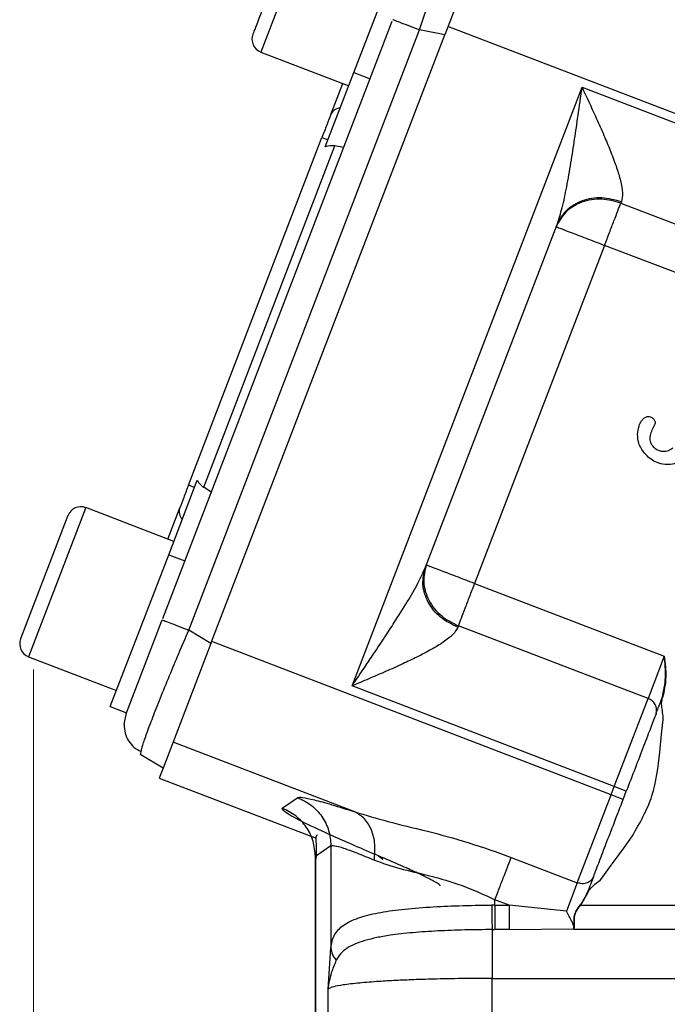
# Model space of a CAD drawing. Header units: inches. Extents: x 0.6 to 16.3, y 0.2 to 11.5.
# Tile 12 of 17: x 9.6 to 10.6, y 5.1 to 6.6. Entities that reach past the tile are written whole.
import ezdxf

# ---------------------------------------------------------------- set-up
doc = ezdxf.new("R2010")
doc.units = ezdxf.units.IN
doc.header["$MEASUREMENT"] = 0
doc.styles.add('SLDTEXTSTYLE0', font='TXT', dxfattribs={"width": 0.75})
doc.dimstyles.new('SLDDIMSTYLE0', dxfattribs={"dimtxt": 0.137795, "dimasz": 0.14, "dimexe": 0, "dimexo": 0.0625, "dimgap": 0.034449, "dimtad": 0, "dimdec": 1, "dimlfac": 1.5, "dimrnd": 1e-09, "dimzin": 12, "dimdsep": 46, "dimtxsty": 'SLDTEXTSTYLE0', "dimblk1": 'CLOSED', "dimblk2": 'CLOSED', "dimsah": 1, "dimcen": 0.09, "dimadec": 0, "dimazin": 3, "dimtfac": 1, "dimtdec": 1, "dimtofl": 0, "dimtmove": 0, "dimatfit": 3, "dimldrblk": 'CLOSED', "dimfxl": 0, "dimfrac": 2, "dimtolj": 1, "dimtzin": 12, "dimarcsym": 0})

# ---------------------------------------------------------------- blocks, each defined once
blk = doc.blocks.new('_Closed')
at = {"color": 0, "linetype": 'ByBlock', "lineweight": -2}
for p, q in [((-1, 0.166667), (0, 0)), ((-1, 0.166667), (-1, -0.166667)), ((0, 0), (-1, -0.166667)), ((0, 0), (-1, 0))]:
    blk.add_line(p, q, dxfattribs=at)
blk = doc.blocks.new('_D_6')
at = {"color": 7, "linetype": 'Continuous', "lineweight": 0}
for p, q in [((9.6533, 5.5821), (9.6533, 3.2096)), ((11.8722, 4.6076), (11.8722, 3.2096)), ((10.4312, 3.4475), (10.3893, 3.4475)), ((10.3893, 3.4475), (10.3893, 3.2287)), ((10.6349, 3.4475), (10.6769, 3.4475)), ((10.6769, 3.4475), (10.6769, 3.2287)), ((9.6533, 3.249), (10.2684, 3.249)), ((11.8722, 3.249), (10.7977, 3.249)), ((10.3893, 3.2287), (10.4312, 3.2287)), ((10.6769, 3.2287), (10.6349, 3.2287))]:
    blk.add_line(p, q, dxfattribs=at)
at = {"color": 7, "linetype": 'Continuous', "lineweight": 18, "xscale": 0.14, "yscale": 0.14, "rotation": 180.0000000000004}
blk.add_blockref('_Closed', (9.6533, 3.249, 0.2058), dxfattribs=at)
at = {"color": 7, "linetype": 'Continuous', "lineweight": 18, "xscale": 0.14, "yscale": 0.14}
blk.add_blockref('_Closed', (11.8722, 3.249, 0.2058), dxfattribs=at)
at = {"color": 7, "linetype": 'Continuous', "lineweight": 18, "char_height": 0.1378, "attachment_point": 1, "style": 'SLDTEXTSTYLE0'}
for s, insert in [('85', (10.4312, 3.4063)), ('3.3', (10.4058, 3.2002))]:
    blk.add_mtext(s, dxfattribs=dict(at, insert=insert))

msp = doc.modelspace()

# ---------------------------------------------------------------- linework, layer by layer
at = {"color": 8, "linetype": 'Continuous', "lineweight": 25}
for p, q in [((10.0925, 6.7654), (10.0041, 6.5352)), ((9.7341, 5.8319), (9.6457, 5.6016)), ((10.1855, 5.2942), (10.1924, 5.2893))]:
    msp.add_line(p, q, dxfattribs=at)
at = {"color": 7, "linetype": 'Continuous', "lineweight": 25}
for p, q in [((10.3617, 6.7542), (10.2878, 6.5618)), ((10.1476, 6.5036), (10.2377, 6.7383)), ((9.8526, 5.6607), (10.2067, 6.5831)), ((9.893, 5.6428), (10.2486, 6.5694)), ((10.2878, 6.5618), (10.2486, 6.5694)), ((10.7701, 6.3915), (10.2927, 6.5747)), ((9.9271, 5.6223), (10.2878, 6.5618)), ((10.0041, 6.5352), (10.1397, 6.4831)), ((10.1035, 6.3887), (10.1476, 6.5036)), ((10.1476, 6.5036), (10.1725, 6.4941)), ((10.112, 6.4386), (10.1304, 6.4867)), ((10.1447, 5.5565), (10.4996, 6.481)), ((10.4996, 6.481), (10.777, 6.3745)), ((9.8924, 5.8666), (10.0984, 6.4034)), ((10.0984, 6.4034), (10.1078, 6.3998)), ((9.9159, 5.8632), (10.1182, 6.3903)), ((10.1318, 6.3878), (10.1182, 6.3903)), ((10.5603, 6.3044), (10.5594, 6.302)), ((10.5594, 6.302), (10.9397, 6.156)), ((10.2579, 5.7397), (10.461, 6.269)), ((10.5344, 6.2368), (10.3339, 5.7147)), ((10.9147, 6.0908), (10.5344, 6.2368)), ((9.8619, 5.7592), (9.906, 5.8741)), ((9.9017, 5.863), (9.8924, 5.8666)), ((9.9276, 5.8559), (9.9159, 5.8632)), ((9.8698, 5.7798), (9.7341, 5.8319)), ((9.8604, 5.7834), (9.8789, 5.8314)), ((9.7065, 5.8196), (9.6334, 5.6291)), ((9.7718, 5.5246), (9.8619, 5.7592)), ((9.8619, 5.7592), (9.8868, 5.7497)), ((10.3339, 5.7147), (10.6265, 5.6024)), ((9.7967, 5.515), (9.8518, 5.6586)), ((9.9271, 5.6223), (9.893, 5.6428)), ((10.3089, 5.6494), (10.308, 5.647)), ((10.6014, 5.5371), (10.3089, 5.6494)), ((10.5444, 5.3887), (9.9283, 5.6252)), ((9.9271, 5.6223), (9.8533, 5.4298)), ((9.6457, 5.6016), (9.7814, 5.5495)), ((10.6265, 5.6024), (10.6014, 5.5371)), ((10.5492, 5.4012), (10.1447, 5.5565)), ((10.5492, 5.4012), (10.6014, 5.5371)), ((9.7718, 5.5246), (9.7967, 5.515)), ((9.7933, 5.4973), (9.7967, 5.5151)), ((10.6222, 5.482), (10.6246, 5.5042)), ((10.6246, 5.5042), (10.6248, 5.5099)), ((10.6196, 5.4541), (10.6222, 5.482)), ((10.1491, 5.3622), (9.8686, 5.4698)), ((9.8533, 5.4298), (9.8191, 5.4503)), ((9.8533, 5.4298), (9.8473, 5.4143)), ((9.8473, 5.4143), (10.0893, 5.3214)), ((10.5444, 5.3887), (10.5492, 5.4012)), ((10.5679, 5.394), (10.5492, 5.4012)), ((10.037, 5.3678), (10.061, 5.3843)), ((10.4923, 5.2528), (10.5444, 5.3887)), ((10.5631, 5.3815), (10.5444, 5.3887)), ((10.5631, 5.3815), (10.5679, 5.394)), ((10.5613, 5.3023), (10.5773, 5.3252)), ((10.1122, 5.3097), (10.0882, 5.2932)), ((10.1122, 5.3097), (10.1122, 5.152)), ((10.0879, 5.2934), (10.0879, 4.5729)), ((10.0882, 5.2932), (10.0882, 4.5755)), ((10.3903, 5.2919), (10.4923, 5.2528)), ((10.5316, 5.2618), (10.5446, 5.2799)), ((10.5279, 5.2573), (10.5316, 5.2618)), ((10.4923, 5.2528), (10.4755, 5.2091)), ((10.4975, 5.2182), (10.5083, 5.2369)), ((10.3652, 5.2182), (10.3602, 5.2182)), ((10.3872, 5.2182), (10.3652, 5.2266)), ((10.3652, 5.2182), (10.3652, 5.2266)), ((10.3652, 5.2182), (10.3872, 5.2182)), ((10.4755, 5.2091), (10.3872, 5.2182)), ((10.4975, 5.2182), (11.1672, 5.2182)), ((10.361, 5.1805), (10.3652, 5.1805)), ((10.3872, 5.1805), (10.3652, 5.1805)), ((10.3872, 5.1805), (10.4864, 5.1818)), ((10.4875, 5.1834), (10.4864, 5.1805)), ((10.4864, 5.1818), (10.4864, 5.1805)), ((11.1672, 5.1805), (10.4864, 5.1805)), ((10.4865, 5.182), (10.4868, 5.1827)), ((10.4868, 5.1827), (10.4869, 5.1831)), ((10.108, 5.0885), (10.1122, 5.152)), ((10.361, 5.1051), (11.1672, 5.1051)), ((10.361, 4.5586), (10.361, 5.1051)), ((10.108, 4.5656), (10.108, 5.0885))]:
    msp.add_line(p, q, dxfattribs=at)
for centre, radius, start, end in [((10.0117, 6.5551), 0.0213, 159, 249), ((10.1286, 6.431), 0.0183, 95.7916, 155.4083), ((9.7265, 5.8119), 0.0213, 69, 159), ((9.8963, 5.8259), 0.0183, 162.5917, 222.2084), ((9.6533, 5.6215), 0.0213, 159, 249), ((10.5958, 5.5191), 0.0189, 343.1171, 72.5963)]:
    msp.add_arc(centre, radius, start, end, dxfattribs=at)
for centre, start_param, end_param in [((10.1119, 6.3604), 0.174533, 0.698222), ((9.9312, 5.8895), 2.44337, 2.96706)]:
    msp.add_ellipse(centre, major_axis=(0.011, 0.0285), ratio=0.916331, start_param=start_param, end_param=end_param, dxfattribs=at)
for points, knots in [([(10.0649, 6.7532), (10.0644, 6.7519), (10.0637, 6.7499), (10.0591, 6.7381), (10.0544, 6.7258), (10.0485, 6.7105), (10.04, 6.6884), (10.0284, 6.6579), (10.0167, 6.6275), (10.0082, 6.6054), (10.0023, 6.5901), (9.9976, 6.5778), (9.993, 6.566), (9.9923, 6.564), (9.9918, 6.5627)], [0, 0, 0, 0, 0.119728, 0.18418, 0.25, 0.31582, 0.380272, 0.5, 0.619728, 0.68418, 0.75, 0.81582, 0.880272, 1, 1, 1, 1]), ([(10.461, 6.269), (10.4638, 6.2775), (10.4698, 6.2959), (10.4763, 6.3283), (10.4825, 6.3637), (10.4882, 6.4005), (10.4938, 6.4394), (10.4975, 6.4663), (10.4996, 6.481)], [0, 0, 0, 0, 0.134055, 0.29019, 0.465131, 0.632249, 0.799034, 1, 1, 1, 1]), ([(10.4996, 6.481), (10.5035, 6.4724), (10.5115, 6.4553), (10.5234, 6.4293), (10.5344, 6.4043), (10.5446, 6.3797), (10.553, 6.3573), (10.5594, 6.336), (10.563, 6.3176), (10.5612, 6.3086), (10.5603, 6.3044)], [0, 0, 0, 0, 0.132326, 0.264047, 0.403445, 0.522854, 0.655489, 0.769956, 0.892806, 1, 1, 1, 1]), ([(10.461, 6.269), (10.4654, 6.277), (10.4742, 6.2928), (10.4995, 6.3075), (10.5299, 6.3127), (10.5502, 6.3072), (10.5603, 6.3044)], [0, 0, 0, 0, 0.250176, 0.5, 0.749824, 1, 1, 1, 1]), ([(10.5594, 6.302), (10.5497, 6.3047), (10.5347, 6.309), (10.5142, 6.3075), (10.499, 6.3037), (10.4853, 6.2969), (10.4702, 6.2853), (10.4638, 6.2733), (10.4597, 6.2654)], [0, 0, 0, 0, 0.239457, 0.368361, 0.5, 0.63164, 0.760543, 1, 1, 1, 1]), ([(10.5961, 5.9159), (10.5942, 5.9184), (10.5905, 5.9232), (10.5864, 5.933), (10.5846, 5.9449), (10.5869, 5.9567), (10.5906, 5.9651), (10.5938, 5.9686), (10.595, 5.9699)], [0, 0, 0, 0, 0.158393, 0.306816, 0.53612, 0.760736, 0.91063, 1, 1, 1, 1]), ([(10.595, 5.9699), (10.5962, 5.9708), (10.5981, 5.972), (10.601, 5.9726), (10.6038, 5.9726), (10.6074, 5.9715), (10.6094, 5.9694), (10.6105, 5.9684)], [0, 0, 0, 0, 0.261301, 0.382226, 0.503834, 0.74619, 1, 1, 1, 1]), ([(10.6116, 5.9596), (10.6088, 5.9542), (10.6052, 5.9475), (10.6038, 5.9386), (10.6045, 5.9342), (10.6062, 5.9301), (10.608, 5.9277), (10.609, 5.9265)], [0, 0, 0, 0, 0.5025386, 0.6268341, 0.7501619, 0.8690377, 1, 1, 1, 1]), ([(10.6105, 5.9684), (10.6109, 5.9678), (10.6117, 5.9666), (10.6124, 5.9644), (10.6126, 5.9619), (10.6119, 5.9603), (10.6116, 5.9596)], [0, 0, 0, 0, 0.2259, 0.453284, 0.740433, 1, 1, 1, 1]), ([(10.6555, 5.9071), (10.653, 5.9053), (10.6481, 5.9018), (10.6375, 5.8981), (10.6251, 5.898), (10.613, 5.902), (10.6035, 5.9079), (10.5986, 5.9132), (10.5961, 5.9159)], [0, 0, 0, 0, 0.135555, 0.27064, 0.499549, 0.677858, 0.834867, 1, 1, 1, 1]), ([(10.609, 5.9265), (10.6103, 5.9251), (10.6131, 5.9223), (10.6187, 5.9196), (10.6254, 5.9185), (10.6331, 5.9197), (10.6375, 5.9227), (10.6397, 5.9243)], [0, 0, 0, 0, 0.169675, 0.339706, 0.53644, 0.76505, 1, 1, 1, 1]), ([(10.1447, 5.5565), (10.1512, 5.5662), (10.1624, 5.5827), (10.1794, 5.6079), (10.1947, 5.6309), (10.2122, 5.6578), (10.2295, 5.6855), (10.2464, 5.714), (10.2542, 5.7316), (10.2579, 5.7397)], [0, 0, 0, 0, 0.158499, 0.27037, 0.413011, 0.534888, 0.709891, 0.865974, 1, 1, 1, 1]), ([(10.308, 5.647), (10.2986, 5.6517), (10.2798, 5.6612), (10.2607, 5.6854), (10.2517, 5.7133), (10.2558, 5.7309), (10.2579, 5.7397)], [0, 0, 0, 0, 0.250176, 0.5, 0.749824, 1, 1, 1, 1]), ([(10.2593, 5.7433), (10.2571, 5.7347), (10.2538, 5.7215), (10.2573, 5.7028), (10.2629, 5.6886), (10.2716, 5.6756), (10.2859, 5.6608), (10.2998, 5.6539), (10.3089, 5.6494)], [0, 0, 0, 0, 0.239457, 0.36836, 0.5, 0.631639, 0.760543, 1, 1, 1, 1]), ([(10.308, 5.647), (10.3058, 5.6433), (10.3025, 5.6376), (10.2937, 5.63), (10.2832, 5.6223), (10.2671, 5.6126), (10.2459, 5.6015), (10.2219, 5.5901), (10.197, 5.5789), (10.1707, 5.5676), (10.1534, 5.5602), (10.1447, 5.5565)], [0, 0, 0, 0, 0.107166, 0.166358, 0.230195, 0.34469, 0.477261, 0.596682, 0.735995, 0.867705, 1, 1, 1, 1]), ([(10.6233, 5.5384), (10.6256, 5.5489), (10.63, 5.5701), (10.6277, 5.5916), (10.6265, 5.6024)], [0, 0, 0, 0, 0.498101, 1, 1, 1, 1]), ([(10.6265, 5.6024), (10.6278, 5.5916), (10.6306, 5.57), (10.6262, 5.5488), (10.6239, 5.5381)], [0, 0, 0, 0, 0.5004594, 1, 1, 1, 1]), ([(10.6138, 5.5136), (10.6144, 5.5153), (10.6156, 5.5183), (10.6171, 5.5222), (10.6195, 5.5284), (10.6215, 5.5335), (10.6233, 5.5384)], [0, 0, 0, 0, 0.2514712, 0.4693562, 0.5003448, 1, 1, 1, 1]), ([(10.6248, 5.5099), (10.6242, 5.5137), (10.6232, 5.5203), (10.6218, 5.5299), (10.6233, 5.5354), (10.6239, 5.5381)], [0, 0, 0, 0, 0.403378, 0.709293, 1, 1, 1, 1]), ([(10.6233, 5.5384), (10.6233, 5.5384), (10.6233, 5.5384), (10.6234, 5.5383), (10.6235, 5.5383), (10.6236, 5.5383), (10.6237, 5.5382), (10.6239, 5.5382), (10.6239, 5.5381)], [0, 0, 0, 0, 0.239449, 0.368355, 0.5, 0.631645, 0.760551, 1, 1, 1, 1]), ([(10.6138, 5.5136), (10.6113, 5.5071), (10.6062, 5.4937), (10.5948, 5.4641), (10.5818, 5.4302), (10.5725, 5.4059), (10.5679, 5.394)], [0, 0, 0, 0, 0.245536, 0.5, 0.754464, 1, 1, 1, 1]), ([(9.7932, 5.4973), (9.7935, 5.4927), (9.794, 5.4835), (9.7995, 5.4714), (9.8078, 5.4614), (9.8154, 5.4573), (9.8192, 5.4553)], [0, 0, 0, 0, 0.2467404, 0.4963026, 0.7478176, 1, 1, 1, 1]), ([(9.8191, 5.4503), (9.8186, 5.4507), (9.8182, 5.4512), (9.8193, 5.4552), (9.8193, 5.4555)], [0, 0, 0, 0, 0.929336, 1, 1, 1, 1]), ([(10.5773, 5.3252), (10.5889, 5.3453), (10.6119, 5.3853), (10.617, 5.4312), (10.6196, 5.4541)], [0, 0, 0, 0, 0.502392, 1, 1, 1, 1]), ([(10.061, 5.3843), (10.0629, 5.3846), (10.0669, 5.3852), (10.0854, 5.3812), (10.1121, 5.3739), (10.1367, 5.3661), (10.1491, 5.3622)], [0, 0, 0, 0, 0.248228, 0.496982, 0.747291, 1, 1, 1, 1]), ([(10.5172, 5.2619), (10.5178, 5.2634), (10.5188, 5.266), (10.52, 5.2693), (10.5207, 5.271), (10.5222, 5.2751), (10.5266, 5.2864), (10.5321, 5.3007), (10.5361, 5.3112), (10.5364, 5.3119), (10.5365, 5.3121), (10.5406, 5.3228), (10.5493, 5.3454), (10.5586, 5.3697), (10.5631, 5.3815)], [0, 0, 0, 0, 0.061732, 0.106002, 0.121401, 0.123142, 0.245952, 0.483641, 0.495804, 0.499037, 0.500216, 0.500371, 0.755497, 1, 1, 1, 1]), ([(10.1855, 5.2942), (10.161, 5.3047), (10.1159, 5.324), (10.0686, 5.3463), (10.039, 5.3621), (10.0376, 5.3659), (10.037, 5.3678)], [0, 0, 0, 0, 0.276938, 0.508222, 0.75687, 1, 1, 1, 1]), ([(10.1491, 5.3622), (10.1657, 5.3572), (10.2001, 5.3468), (10.2601, 5.3328), (10.3246, 5.3155), (10.3682, 5.2998), (10.3903, 5.2919)], [0, 0, 0, 0, 0.231703, 0.477108, 0.735841, 1, 1, 1, 1]), ([(10.1792, 5.2876), (10.1798, 5.2959), (10.1811, 5.3124), (10.1755, 5.3346), (10.1649, 5.3526), (10.1543, 5.359), (10.1491, 5.3622)], [0, 0, 0, 0, 0.250078, 0.5, 0.749922, 1, 1, 1, 1]), ([(10.0916, 5.3266), (10.091, 5.3264), (10.0888, 5.3257), (10.0887, 5.3195), (10.0897, 5.3077), (10.0893, 5.2957), (10.0891, 5.2899)], [0, 0, 0, 0, 0.109885, 0.4318433, 0.724418, 1, 1, 1, 1]), ([(10.1122, 5.3097), (10.1137, 5.31), (10.1167, 5.3107), (10.1308, 5.3067), (10.1511, 5.2993), (10.1697, 5.2916), (10.1792, 5.2876)], [0, 0, 0, 0, 0.246405, 0.494831, 0.742053, 1, 1, 1, 1]), ([(10.2808, 5.2479), (10.2806, 5.2482), (10.2802, 5.2491), (10.2772, 5.2514), (10.2716, 5.2548), (10.2633, 5.2592), (10.2542, 5.2637), (10.2402, 5.2703), (10.2185, 5.2801), (10.197, 5.2893), (10.1855, 5.2942)], [0, 0, 0, 0, 0.073339, 0.163744, 0.300878, 0.39955, 0.498306, 0.598095, 0.785557, 1, 1, 1, 1]), ([(10.5446, 5.2799), (10.5449, 5.2804), (10.5459, 5.2817), (10.5491, 5.2859), (10.5543, 5.2928), (10.5588, 5.299), (10.5613, 5.3023)], [0, 0, 0, 0, 0.06445, 0.178736, 0.556812, 1, 1, 1, 1]), ([(10.1792, 5.2876), (10.1918, 5.2832), (10.2171, 5.2744), (10.2642, 5.264), (10.3149, 5.2497), (10.3484, 5.2344), (10.3652, 5.2266)], [0, 0, 0, 0, 0.248047, 0.495522, 0.745376, 1, 1, 1, 1]), ([(10.5172, 5.2619), (10.5159, 5.2585), (10.5133, 5.2518), (10.5096, 5.242), (10.5077, 5.2372)], [0, 0, 0, 0, 0.5000001, 1, 1, 1, 1]), ([(10.5083, 5.2369), (10.5093, 5.2388), (10.5114, 5.2427), (10.5182, 5.2495), (10.5239, 5.2541), (10.5279, 5.2573)], [0, 0, 0, 0, 0.218399, 0.462657, 1, 1, 1, 1]), ([(10.497, 5.2186), (10.4991, 5.2215), (10.5033, 5.2273), (10.5062, 5.2339), (10.5077, 5.2372)], [0, 0, 0, 0, 0.5013217, 1, 1, 1, 1]), ([(10.5077, 5.2372), (10.5076, 5.2368), (10.5072, 5.236), (10.5069, 5.2352), (10.5067, 5.2348)], [0, 0, 0, 0, 0.4780816, 1, 1, 1, 1]), ([(10.5077, 5.2372), (10.5077, 5.2372), (10.5077, 5.2372), (10.5079, 5.2371), (10.5081, 5.2371), (10.5083, 5.237), (10.5083, 5.2369)], [0, 0, 0, 0, 0.240767, 0.5, 0.759233, 1, 1, 1, 1]), ([(10.1122, 5.152), (10.1127, 5.1556), (10.1137, 5.1632), (10.1176, 5.1725), (10.1235, 5.1807), (10.1344, 5.1899), (10.1533, 5.1989), (10.1837, 5.2066), (10.221, 5.2119), (10.2634, 5.2154), (10.3105, 5.2176), (10.3433, 5.218), (10.3602, 5.2182)], [0, 0, 0, 0, 0.0572906, 0.1200176, 0.1829636, 0.245585, 0.3715842, 0.4966087, 0.6195344, 0.7470051, 0.8689312, 1, 1, 1, 1]), ([(10.3602, 5.2182), (10.3603, 5.2141), (10.3604, 5.2059), (10.3605, 5.1948), (10.3608, 5.1857), (10.3609, 5.1822), (10.361, 5.1805)], [0, 0, 0, 0, 0.250069, 0.5, 0.749931, 1, 1, 1, 1]), ([(10.4869, 5.1831), (10.4873, 5.1852), (10.488, 5.1895), (10.4871, 5.1974), (10.4883, 5.2042), (10.4912, 5.211), (10.4947, 5.2155), (10.497, 5.2186)], [0, 0, 0, 0, 0.246386, 0.495851, 0.622062, 0.748582, 1, 1, 1, 1]), ([(10.4875, 5.1834), (10.4879, 5.1855), (10.4886, 5.1897), (10.4876, 5.1974), (10.4886, 5.2042), (10.4916, 5.2108), (10.4951, 5.2153), (10.4975, 5.2182)], [0, 0, 0, 0, 0.2491913, 0.4986903, 0.6236762, 0.748911, 1, 1, 1, 1]), ([(10.497, 5.2186), (10.497, 5.2185), (10.4971, 5.2185), (10.4972, 5.2184), (10.4973, 5.2183), (10.4974, 5.2182), (10.4975, 5.2182)], [0, 0, 0, 0, 0.245585, 0.49999, 0.7544, 1, 1, 1, 1]), ([(10.4868, 5.1827), (10.4869, 5.184), (10.4871, 5.1866), (10.4841, 5.1931), (10.48, 5.2007), (10.477, 5.2063), (10.4755, 5.2091)], [0, 0, 0, 0, 0.233257, 0.496869, 0.748098, 1, 1, 1, 1]), ([(10.361, 5.1804), (10.3469, 5.1803), (10.3184, 5.18), (10.2768, 5.1784), (10.2378, 5.1758), (10.2066, 5.1723), (10.1825, 5.1681), (10.1643, 5.1637), (10.1487, 5.1582), (10.1361, 5.1515), (10.1265, 5.1434), (10.1225, 5.1364), (10.1206, 5.133)], [0, 0, 0, 0, 0.123595, 0.24915, 0.375161, 0.500025, 0.58424, 0.668228, 0.752349, 0.836878, 0.921624, 1, 1, 1, 1]), ([(10.4864, 5.1818), (10.4865, 5.1818), (10.4865, 5.1819), (10.4865, 5.182), (10.4865, 5.182)], [0, 0, 0, 0, 0.500111, 1, 1, 1, 1]), ([(10.4875, 5.1834), (10.4875, 5.1834), (10.4873, 5.1834), (10.4872, 5.1833), (10.487, 5.1832), (10.487, 5.1831), (10.4869, 5.1831)], [0, 0, 0, 0, 0.2437585, 0.5, 0.7562415, 1, 1, 1, 1]), ([(10.108, 5.0885), (10.1094, 5.0971), (10.1118, 5.1122), (10.1179, 5.1266), (10.1205, 5.1329)], [0, 0, 0, 0, 0.564468, 1, 1, 1, 1]), ([(10.361, 5.1051), (10.3456, 5.105), (10.3144, 5.1049), (10.2738, 5.1041), (10.2396, 5.103), (10.2118, 5.1018), (10.189, 5.1005), (10.1707, 5.0992), (10.156, 5.0979), (10.1424, 5.0965), (10.1281, 5.0946), (10.1137, 5.0919), (10.1101, 5.0898), (10.108, 5.0885)], [0, 0, 0, 0, 0.120033, 0.243263, 0.327272, 0.412719, 0.499608, 0.55743, 0.618415, 0.682561, 0.749871, 0.859789, 1, 1, 1, 1])]:
    msp.add_open_spline(points, degree=3, knots=knots, dxfattribs=at)
at = {"color": 8, "linetype": 'Continuous', "lineweight": 25}
for points, knots in [([(10.2486, 6.5694), (10.2529, 6.5819), (10.2612, 6.6065), (10.2717, 6.6366), (10.2799, 6.6595), (10.2882, 6.6821), (10.2977, 6.7074), (10.3075, 6.7323), (10.3147, 6.749), (10.3188, 6.7576), (10.3197, 6.7587), (10.3198, 6.7587)], [0, 0, 0, 0, 0.139643, 0.273304, 0.347684, 0.421493, 0.567307, 0.713124, 0.861116, 0.99478, 1, 1, 1, 1]), ([(9.8193, 5.4555), (9.82, 5.4583), (9.8211, 5.4628), (9.8246, 5.4733), (9.8293, 5.4866), (9.837, 5.5074), (9.8489, 5.5377), (9.8626, 5.5712), (9.8774, 5.6068), (9.8877, 5.6306), (9.893, 5.6428)], [0, 0, 0, 0, 0.125024, 0.200601, 0.275598, 0.423758, 0.571923, 0.722297, 0.858111, 1, 1, 1, 1])]:
    msp.add_open_spline(points, degree=3, knots=knots, dxfattribs=at)
at = {"color": 7, "linetype": 'Continuous', "lineweight": 25}
for points in [[(10.2486, 6.5694), (10.243, 6.5715), (10.2318, 6.5758), (10.2185, 6.5809), (10.2093, 6.5845), (10.2081, 6.5849), (10.2075, 6.5852)], [(10.112, 6.4386), (10.11, 6.4335), (10.106, 6.4232), (10.101, 6.41), (10.0984, 6.4034)], [(10.5344, 6.2368), (10.5369, 6.2434), (10.542, 6.2566), (10.549, 6.275), (10.5552, 6.291), (10.558, 6.2984), (10.5594, 6.302)], [(10.4597, 6.2654), (10.4608, 6.265), (10.463, 6.2641), (10.4803, 6.2575), (10.505, 6.248), (10.5246, 6.2405), (10.5344, 6.2368)], [(9.8924, 5.8666), (9.8899, 5.86), (9.8848, 5.8468), (9.8809, 5.8365), (9.8789, 5.8314)], [(10.3339, 5.7147), (10.3242, 5.7184), (10.3046, 5.7259), (10.2799, 5.7354), (10.2626, 5.742), (10.2604, 5.7429), (10.2593, 5.7433)], [(10.3089, 5.6494), (10.3103, 5.6531), (10.3131, 5.6604), (10.3193, 5.6764), (10.3263, 5.6948), (10.3314, 5.708), (10.3339, 5.7147)], [(9.8518, 5.6586), (9.8524, 5.6584), (9.8536, 5.6579), (9.8628, 5.6544), (9.8762, 5.6492), (9.8874, 5.6449), (9.893, 5.6428)], [(10.061, 5.3843), (10.0682, 5.3807), (10.0827, 5.3737), (10.099, 5.3555), (10.1101, 5.3337), (10.1115, 5.3177), (10.1122, 5.3097)], [(10.0882, 5.2932), (10.0875, 5.3012), (10.0861, 5.3173), (10.075, 5.339), (10.0587, 5.3572), (10.0442, 5.3642), (10.037, 5.3678)], [(10.3652, 5.2266), (10.3678, 5.2333), (10.3728, 5.2465), (10.3799, 5.2649), (10.3861, 5.2809), (10.3889, 5.2882), (10.3903, 5.2919)], [(10.5172, 5.2619), (10.5161, 5.2599), (10.5139, 5.2558), (10.5075, 5.2521), (10.4999, 5.2507), (10.4948, 5.2521), (10.4923, 5.2528)], [(10.3652, 5.2182), (10.3652, 5.2141), (10.3652, 5.2059), (10.3652, 5.1948), (10.3652, 5.1856), (10.3652, 5.1822), (10.3652, 5.1805)], [(10.3872, 5.2182), (10.3872, 5.2141), (10.3872, 5.2059), (10.3872, 5.1948), (10.3872, 5.1856), (10.3872, 5.1822), (10.3872, 5.1805)], [(10.361, 5.1805), (10.361, 5.1771), (10.361, 5.1702), (10.361, 5.1519), (10.361, 5.1297), (10.361, 5.1133), (10.361, 5.1051)], [(10.1122, 5.152), (10.1127, 5.1485), (10.1136, 5.1417), (10.1182, 5.1358), (10.1205, 5.1329)]]:
    msp.add_open_spline(points, degree=3, dxfattribs=at)

# ---------------------------------------------------------------- dimensions: what is measured, and where the dimension line sits
at = {"color": 7, "linetype": 'Continuous', "lineweight": 18}
dim = msp.add_linear_dim(base=(11.8722, 3.249), p1=(9.6533, 5.6215), p2=(11.8722, 4.647), dimstyle='SLDDIMSTYLE0', dxfattribs=at)
dim.commit()
dim.dimension.update_dxf_attribs({"geometry": '_D_6', "text_midpoint": (10.5331, 3.249), "dimtype": 160})

doc.saveas('drawing.dxf')
